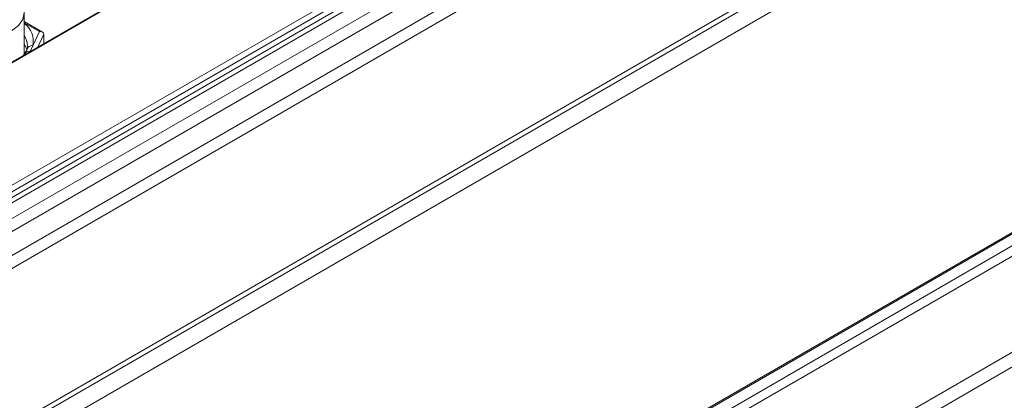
# Model space of a CAD drawing. Header units: millimetres. Extents: x 0 to 1118, y 0 to 864.
# Tile 162 of 248: x 804 to 835, y 214 to 226. Entities that reach past the tile are written whole.
import ezdxf

# ---------------------------------------------------------------- set-up
doc = ezdxf.new("R2010")
doc.units = ezdxf.units.MM

msp = doc.modelspace()

# ---------------------------------------------------------------- linework, layer by layer
at = {"color": 7, "linetype": 'Continuous', "lineweight": 15}
for p, q in [((773.966, 203.426), (919.436, 287.405)), ((919.525, 287.253), (774.055, 203.275)), ((919.202, 286.889), (774.829, 203.544)), ((775.079, 203.519), (919.452, 286.864)), ((775.507, 203.272), (919.88, 286.617)), ((775.757, 203.008), (920.13, 286.353)), ((776.08, 202.449), (920.454, 285.794)), ((776.184, 202.1), (920.557, 285.445)), ((776.86, 197.387), (920.454, 280.282)), ((928.483, 273.03), (797.897, 197.643)), ((928.484, 273.03), (797.897, 197.643)), ((831.045, 240.239), (778.997, 210.193)), ((831.07, 240.237), (779.022, 210.19)), ((804.214, 224.775), (804.214, 226.068)), ((804.787, 225.469), (804.214, 225.8)), ((804.481, 225.038), (804.688, 225.484)), ((804.827, 225.403), (804.827, 225.104)), ((804.399, 224.862), (804.481, 225.038)), ((804.243, 224.812), (804.241, 224.809))]:
    msp.add_line(p, q, dxfattribs=at)
at = {"color": 9, "linetype": 'Continuous', "lineweight": 15}
for p, q in [((776.575, 197.391), (920.557, 280.511)), ((920.184, 279.53), (777.983, 197.439)), ((928.566, 273.03), (797.938, 197.62)), ((798.267, 197.43), (929.081, 272.948)), ((929.354, 272.79), (798.539, 197.273)), ((801.152, 195.765), (931.966, 271.282)), ((932.313, 271.021), (801.552, 195.534)), ((804.688, 225.484), (804.214, 225.757)), ((804.827, 225.403), (804.638, 224.995)), ((804.396, 224.856), (804.399, 224.862))]:
    msp.add_line(p, q, dxfattribs=at)
at = {"color": 7, "linetype": 'Continuous', "lineweight": 15, "flags": 128}
for points in [[(804.052, 226.441), (804.167, 226.273), (804.214, 226.068), (804.167, 225.862), (804.03, 225.671), (803.812, 225.506), (803.527, 225.38), (803.195, 225.301), (802.839, 225.274), (802.483, 225.301), (802.152, 225.38), (801.867, 225.506)], [(804.304, 224.904), (804.299, 224.923), (804.214, 225.102)]]:
    msp.add_lwpolyline(points, dxfattribs=at)
at = {"color": 9, "linetype": 'Continuous', "lineweight": 15}
for centre, radius, start, end in [((803.816, 225.187), 0.681, 347.3975, 54.2512), ((803.754, 225.033), 0.563, 1.2136, 35.1432), ((804.358, 224.723), 0.145, 73.291, 142.1691)]:
    msp.add_arc(centre, radius, start, end, dxfattribs=at)
at = {"color": 7, "linetype": 'Continuous', "lineweight": 15}
msp.add_arc((804.449, 224.888), 0.154, 77.9277, 174.3923, dxfattribs=at)
msp.add_ellipse((804.688, 225.382), major_axis=(0.136, 0.043), ratio=0.697943, start_param=6.065912, end_param=7.636708, dxfattribs=at)
for points, knots in [([(804.309, 225.038), (804.311, 225.018), (804.315, 224.985), (804.305, 224.951), (804.301, 224.938)], [0, 0, 0, 0, 0.612727, 1, 1, 1, 1]), ([(804.242, 224.811), (804.227, 224.784), (804.211, 224.757), (804.181, 224.731), (804.18, 224.731)], [0, 0, 0, 0, 0.969669, 1, 1, 1, 1]), ([(804.295, 224.935), (804.29, 224.912), (804.282, 224.871), (804.249, 224.831), (804.235, 224.814)], [0, 0, 0, 0, 0.567776, 1, 1, 1, 1])]:
    msp.add_open_spline(points, degree=3, knots=knots, dxfattribs=at)

doc.saveas('drawing.dxf')
